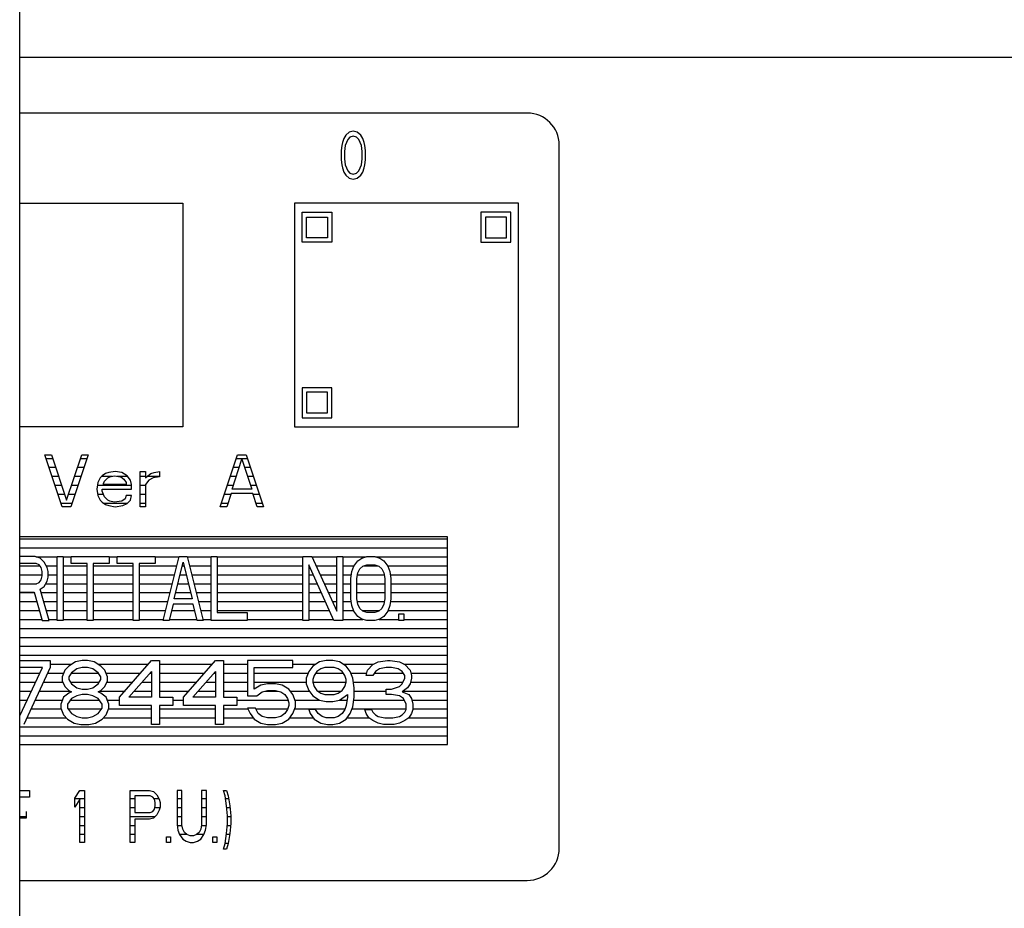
# Model space of a CAD drawing. Header units: millimetres. Extents: x 0 to 5600, y -1552 to 3960.
# Tile 67 of 199: x 2915 to 2977, y 1022 to 1077. Entities that reach past the tile are written whole.
import ezdxf

# ---------------------------------------------------------------- set-up
doc = ezdxf.new("R2010")
doc.units = ezdxf.units.MM
doc.header["$LTSCALE"] = 308
doc.layers.get('0').update_dxf_attribs({"linetype": 'CONTINUOUS'})
doc.layers.add('03___PRT_ALL_CURVES', color=7, linetype='CONTINUOUS')
doc.layers.add('06___PRT_ALL_SURFS', color=7, linetype='CONTINUOUS')

msp = doc.modelspace()

# ---------------------------------------------------------------- linework, layer by layer
at = {"color": 7, "linetype": 'Continuous'}
for p, q in [((2915.082, 1074.873), (3053.832, 1074.873)), ((2946.832, 1071.373), (2915.082, 1071.373)), ((2948.832, 1025.373), (2948.832, 1069.373)), ((2916.658, 1049.998), (2917.064, 1049.998)), ((2917.741, 1046.748), (2916.658, 1049.998)), ((2917.064, 1049.998), (2918.012, 1047.163)), ((2918.012, 1047.163), (2918.96, 1049.998)), ((2919.366, 1049.998), (2918.283, 1046.748)), ((2918.96, 1049.998), (2919.366, 1049.998)), ((2927.629, 1046.748), (2928.712, 1049.998)), ((2928.374, 1047.854), (2928.983, 1049.721)), ((2928.712, 1049.998), (2929.254, 1049.998)), ((2928.983, 1049.721), (2929.593, 1047.854)), ((2929.254, 1049.998), (2930.338, 1046.748)), ((2920.653, 1048.891), (2920.45, 1048.822)), ((2921.059, 1048.96), (2920.653, 1048.891)), ((2921.466, 1048.891), (2921.059, 1048.96)), ((2921.804, 1048.684), (2921.466, 1048.891)), ((2922.617, 1048.96), (2922.956, 1048.96)), ((2922.617, 1046.748), (2922.617, 1048.96)), ((2922.956, 1048.96), (2922.956, 1048.546)), ((2923.294, 1048.822), (2923.498, 1048.891)), ((2923.498, 1048.891), (2923.836, 1048.96)), ((2923.836, 1048.96), (2923.836, 1048.615)), ((2919.976, 1048.269), (2919.908, 1047.854)), ((2920.111, 1048.546), (2919.976, 1048.269)), ((2920.247, 1048.684), (2920.111, 1048.546)), ((2920.45, 1048.822), (2920.247, 1048.684)), ((2920.315, 1048.2), (2920.382, 1048.338)), ((2920.382, 1048.338), (2920.585, 1048.546)), ((2920.585, 1048.546), (2920.721, 1048.615)), ((2920.721, 1048.615), (2920.992, 1048.684)), ((2920.992, 1048.684), (2921.398, 1048.615)), ((2921.398, 1048.615), (2921.601, 1048.476)), ((2921.601, 1048.476), (2921.737, 1048.269)), ((2921.737, 1048.269), (2921.737, 1048.131)), ((2922.008, 1048.407), (2921.804, 1048.684)), ((2922.075, 1048.131), (2922.008, 1048.407)), ((2922.956, 1048.546), (2923.091, 1048.684)), ((2923.159, 1048.407), (2922.956, 1048.131)), ((2923.091, 1048.684), (2923.294, 1048.822)), ((2923.43, 1048.546), (2923.159, 1048.407)), ((2923.836, 1048.615), (2923.43, 1048.546)), ((2919.908, 1047.854), (2919.976, 1047.439)), ((2920.247, 1047.854), (2922.075, 1047.854)), ((2920.247, 1047.716), (2920.247, 1047.854)), ((2920.315, 1047.508), (2920.247, 1047.716)), ((2920.315, 1048.131), (2920.315, 1048.2)), ((2921.737, 1048.131), (2920.315, 1048.131)), ((2922.075, 1047.854), (2922.075, 1048.131)), ((2922.956, 1048.131), (2922.956, 1046.748)), ((2929.593, 1047.854), (2928.374, 1047.854)), ((2919.976, 1047.439), (2920.111, 1047.163)), ((2920.111, 1047.163), (2920.247, 1047.024)), ((2920.247, 1047.024), (2920.45, 1046.886)), ((2920.382, 1047.37), (2920.315, 1047.508)), ((2920.585, 1047.163), (2920.382, 1047.37)), ((2920.721, 1047.093), (2920.585, 1047.163)), ((2920.992, 1047.024), (2920.721, 1047.093)), ((2921.466, 1047.093), (2920.992, 1047.024)), ((2921.669, 1047.232), (2921.466, 1047.093)), ((2921.737, 1047.439), (2921.669, 1047.232)), ((2922.075, 1047.439), (2921.737, 1047.439)), ((2921.804, 1046.955), (2922.008, 1047.163)), ((2922.008, 1047.163), (2922.075, 1047.439)), ((2928.306, 1047.577), (2928.035, 1046.748)), ((2929.66, 1047.577), (2928.306, 1047.577)), ((2929.931, 1046.748), (2929.66, 1047.577)), ((2918.283, 1046.748), (2917.741, 1046.748)), ((2920.45, 1046.886), (2920.653, 1046.817)), ((2920.653, 1046.817), (2921.059, 1046.748)), ((2921.059, 1046.748), (2921.534, 1046.817)), ((2921.534, 1046.817), (2921.804, 1046.955)), ((2922.956, 1046.748), (2922.617, 1046.748)), ((2928.035, 1046.748), (2927.629, 1046.748)), ((2930.338, 1046.748), (2929.931, 1046.748)), ((2941.832, 1044.873), (2915.082, 1044.873)), ((2941.832, 1031.873), (2941.832, 1044.873)), ((2916.05, 1043.623), (2915.082, 1043.623)), ((2916.363, 1043.538), (2916.05, 1043.623)), ((2916.613, 1043.282), (2916.363, 1043.538)), ((2917.425, 1043.623), (2917.8, 1043.623)), ((2917.425, 1039.623), (2917.425, 1043.623)), ((2917.8, 1043.623), (2917.8, 1039.623)), ((2918.3, 1043.623), (2920.675, 1043.623)), ((2918.3, 1043.197), (2918.3, 1043.623)), ((2920.675, 1043.623), (2920.675, 1043.197)), ((2921.175, 1043.623), (2923.55, 1043.623)), ((2921.175, 1043.197), (2921.175, 1043.623)), ((2923.55, 1043.623), (2923.55, 1043.197)), ((2924.05, 1039.623), (2925.05, 1043.623)), ((2925.05, 1043.623), (2925.55, 1043.623)), ((2925.55, 1043.623), (2926.55, 1039.623)), ((2927.05, 1043.623), (2927.425, 1043.623)), ((2927.05, 1039.623), (2927.05, 1043.623)), ((2927.425, 1043.623), (2927.425, 1040.133)), ((2932.8, 1043.623), (2933.363, 1043.623)), ((2932.8, 1039.623), (2932.8, 1043.623)), ((2933.363, 1043.623), (2934.925, 1040.218)), ((2934.925, 1043.623), (2935.3, 1043.623)), ((2934.925, 1040.218), (2934.925, 1043.623)), ((2935.3, 1043.623), (2935.3, 1039.623)), ((2935.988, 1043.027), (2936.238, 1043.367)), ((2936.238, 1043.367), (2936.488, 1043.538)), ((2936.488, 1043.538), (2936.8, 1043.623)), ((2936.8, 1043.623), (2937.3, 1043.623)), ((2937.3, 1043.623), (2937.613, 1043.538)), ((2937.613, 1043.538), (2937.863, 1043.367)), ((2937.863, 1043.367), (2938.113, 1043.027)), ((2916.113, 1043.197), (2915.082, 1043.197)), ((2916.3, 1043.112), (2916.113, 1043.197)), ((2916.425, 1042.942), (2916.3, 1043.112)), ((2916.488, 1042.686), (2916.425, 1042.942)), ((2916.8, 1042.942), (2916.613, 1043.282)), ((2916.863, 1042.686), (2916.8, 1042.942)), ((2919.3, 1043.197), (2918.3, 1043.197)), ((2919.3, 1039.623), (2919.3, 1043.197)), ((2920.675, 1043.197), (2919.675, 1043.197)), ((2919.675, 1043.197), (2919.675, 1039.623)), ((2922.175, 1043.197), (2921.175, 1043.197)), ((2922.175, 1039.623), (2922.175, 1043.197)), ((2923.55, 1043.197), (2922.55, 1043.197)), ((2922.55, 1043.197), (2922.55, 1039.623)), ((2924.738, 1040.984), (2925.3, 1043.282)), ((2925.3, 1043.282), (2925.863, 1040.984)), ((2933.175, 1043.112), (2933.175, 1039.623)), ((2934.738, 1039.623), (2933.175, 1043.112)), ((2935.863, 1042.686), (2935.988, 1043.027)), ((2936.238, 1042.601), (2936.363, 1042.857)), ((2936.363, 1042.857), (2936.55, 1043.027)), ((2936.55, 1043.027), (2936.8, 1043.112)), ((2936.8, 1043.112), (2937.3, 1043.112)), ((2937.3, 1043.112), (2937.55, 1043.027)), ((2937.55, 1043.027), (2937.738, 1042.857)), ((2937.738, 1042.857), (2937.863, 1042.601)), ((2938.113, 1043.027), (2938.238, 1042.686)), ((2916.3, 1042.006), (2916.425, 1042.176)), ((2916.425, 1042.176), (2916.488, 1042.431)), ((2916.488, 1042.431), (2916.488, 1042.686)), ((2916.613, 1041.75), (2916.8, 1042.091)), ((2916.8, 1042.091), (2916.863, 1042.346)), ((2916.863, 1042.346), (2916.863, 1042.686)), ((2935.8, 1042.261), (2935.863, 1042.686)), ((2935.8, 1040.984), (2935.8, 1042.261)), ((2936.175, 1042.261), (2936.238, 1042.601)), ((2936.175, 1040.984), (2936.175, 1042.261)), ((2937.863, 1042.601), (2937.925, 1042.261)), ((2937.925, 1042.261), (2937.925, 1040.984)), ((2938.238, 1042.686), (2938.3, 1042.261)), ((2938.3, 1042.261), (2938.3, 1040.984)), ((2915.082, 1041.921), (2916.113, 1041.921)), ((2916.113, 1041.921), (2916.3, 1042.006)), ((2916.363, 1041.58), (2916.613, 1041.75)), ((2916.925, 1039.623), (2916.363, 1041.58)), ((2915.082, 1041.41), (2915.988, 1041.41)), ((2915.988, 1041.41), (2916.488, 1039.623)), ((2925.863, 1040.984), (2924.738, 1040.984)), ((2935.863, 1040.559), (2935.8, 1040.984)), ((2936.238, 1040.644), (2936.175, 1040.984)), ((2937.925, 1040.984), (2937.863, 1040.644)), ((2938.3, 1040.984), (2938.238, 1040.559)), ((2924.675, 1040.644), (2924.425, 1039.623)), ((2925.925, 1040.644), (2924.675, 1040.644)), ((2926.175, 1039.623), (2925.925, 1040.644)), ((2935.988, 1040.218), (2935.863, 1040.559)), ((2936.363, 1040.389), (2936.238, 1040.644)), ((2936.55, 1040.218), (2936.363, 1040.389)), ((2937.738, 1040.389), (2937.55, 1040.218)), ((2937.863, 1040.644), (2937.738, 1040.389)), ((2938.238, 1040.559), (2938.113, 1040.218)), ((2916.488, 1039.623), (2916.925, 1039.623)), ((2917.8, 1039.623), (2917.425, 1039.623)), ((2919.675, 1039.623), (2919.3, 1039.623)), ((2922.55, 1039.623), (2922.175, 1039.623)), ((2924.425, 1039.623), (2924.05, 1039.623)), ((2926.55, 1039.623), (2926.175, 1039.623)), ((2929.3, 1039.623), (2927.05, 1039.623)), ((2927.425, 1040.133), (2929.3, 1040.133)), ((2929.3, 1040.133), (2929.3, 1039.623)), ((2933.175, 1039.623), (2932.8, 1039.623)), ((2935.3, 1039.623), (2934.738, 1039.623)), ((2936.238, 1039.878), (2935.988, 1040.218)), ((2936.488, 1039.708), (2936.238, 1039.878)), ((2936.8, 1039.623), (2936.488, 1039.708)), ((2936.8, 1040.133), (2936.55, 1040.218)), ((2937.3, 1040.133), (2936.8, 1040.133)), ((2937.3, 1039.623), (2936.8, 1039.623)), ((2937.55, 1040.218), (2937.3, 1040.133)), ((2937.613, 1039.708), (2937.3, 1039.623)), ((2937.863, 1039.878), (2937.613, 1039.708)), ((2938.113, 1040.218), (2937.863, 1039.878)), ((2938.8, 1040.048), (2939.113, 1040.048)), ((2938.8, 1039.623), (2938.8, 1040.048)), ((2939.113, 1039.623), (2938.8, 1039.623)), ((2939.113, 1040.048), (2939.113, 1039.623)), ((2915.082, 1037.123), (2916.998, 1037.123)), ((2915.082, 1033.659), (2916.498, 1036.697)), ((2916.498, 1036.697), (2915.082, 1036.697)), ((2916.998, 1036.697), (2915.332, 1033.123)), ((2916.998, 1037.123), (2916.998, 1036.697)), ((2918.165, 1036.782), (2917.915, 1036.527)), ((2918.582, 1037.038), (2918.165, 1036.782)), ((2918.665, 1036.612), (2918.332, 1036.357)), ((2918.998, 1037.123), (2918.582, 1037.038)), ((2918.998, 1036.697), (2918.665, 1036.612)), ((2919.332, 1037.123), (2918.998, 1037.123)), ((2919.332, 1036.697), (2918.998, 1036.697)), ((2919.748, 1037.038), (2919.332, 1037.123)), ((2919.665, 1036.612), (2919.332, 1036.697)), ((2919.998, 1036.357), (2919.665, 1036.612)), ((2920.165, 1036.782), (2919.748, 1037.038)), ((2920.415, 1036.527), (2920.165, 1036.782)), ((2921.332, 1034.825), (2923.332, 1037.123)), ((2923.332, 1037.123), (2923.832, 1037.123)), ((2923.832, 1037.123), (2923.832, 1034.825)), ((2925.332, 1034.825), (2927.332, 1037.123)), ((2927.332, 1037.123), (2927.832, 1037.123)), ((2927.832, 1037.123), (2927.832, 1034.825)), ((2932.165, 1037.123), (2929.332, 1037.123)), ((2929.332, 1037.123), (2929.332, 1034.91)), ((2929.748, 1036.697), (2932.165, 1036.697)), ((2929.748, 1035.335), (2929.748, 1036.697)), ((2932.165, 1036.697), (2932.165, 1037.123)), ((2933.415, 1036.782), (2933.165, 1036.442)), ((2933.832, 1037.038), (2933.415, 1036.782)), ((2933.915, 1036.612), (2933.665, 1036.442)), ((2934.248, 1037.123), (2933.832, 1037.038)), ((2934.165, 1036.697), (2933.915, 1036.612)), ((2934.748, 1036.697), (2934.165, 1036.697)), ((2934.665, 1037.123), (2934.248, 1037.123)), ((2935.082, 1037.038), (2934.665, 1037.123)), ((2934.998, 1036.612), (2934.748, 1036.697)), ((2935.248, 1036.442), (2934.998, 1036.612)), ((2935.498, 1036.782), (2935.082, 1037.038)), ((2935.748, 1036.442), (2935.498, 1036.782)), ((2936.832, 1036.527), (2937.165, 1036.867)), ((2937.165, 1036.867), (2937.498, 1037.038)), ((2937.582, 1036.612), (2937.332, 1036.442)), ((2937.498, 1037.038), (2938.082, 1037.123)), ((2937.998, 1036.697), (2937.582, 1036.612)), ((2938.332, 1036.697), (2937.998, 1036.697)), ((2938.082, 1037.123), (2938.248, 1037.123)), ((2938.248, 1037.123), (2938.832, 1037.038)), ((2938.748, 1036.612), (2938.332, 1036.697)), ((2938.998, 1036.442), (2938.748, 1036.612)), ((2938.832, 1037.038), (2939.165, 1036.867)), ((2939.165, 1036.867), (2939.498, 1036.527)), ((2917.915, 1036.527), (2917.748, 1036.101)), ((2917.748, 1036.101), (2917.748, 1035.846)), ((2918.332, 1036.357), (2918.165, 1036.101)), ((2918.165, 1036.101), (2918.165, 1035.931)), ((2918.165, 1035.931), (2918.332, 1035.676)), ((2920.165, 1036.101), (2919.998, 1036.357)), ((2919.998, 1035.676), (2920.165, 1035.931)), ((2920.165, 1035.931), (2920.165, 1036.101)), ((2920.582, 1036.101), (2920.415, 1036.527)), ((2920.582, 1035.846), (2920.582, 1036.101)), ((2921.915, 1034.825), (2923.332, 1036.442)), ((2923.332, 1036.442), (2923.332, 1034.825)), ((2925.915, 1034.825), (2927.332, 1036.442)), ((2927.332, 1036.442), (2927.332, 1034.825)), ((2933.165, 1036.442), (2932.998, 1036.016)), ((2932.998, 1036.016), (2932.998, 1035.676)), ((2933.498, 1036.186), (2933.415, 1035.931)), ((2933.415, 1035.931), (2933.415, 1035.761)), ((2933.665, 1036.442), (2933.498, 1036.186)), ((2935.415, 1036.186), (2935.248, 1036.442)), ((2935.498, 1035.931), (2935.415, 1036.186)), ((2935.498, 1035.761), (2935.498, 1035.931)), ((2935.915, 1036.016), (2935.748, 1036.442)), ((2935.998, 1035.421), (2935.915, 1036.016)), ((2936.748, 1036.186), (2936.832, 1036.527)), ((2937.165, 1036.186), (2936.748, 1036.186)), ((2937.332, 1036.442), (2937.165, 1036.186)), ((2939.165, 1036.186), (2938.998, 1036.442)), ((2938.998, 1035.676), (2939.165, 1036.016)), ((2939.165, 1036.016), (2939.165, 1036.186)), ((2939.498, 1036.527), (2939.582, 1036.186)), ((2939.582, 1036.016), (2939.498, 1035.676)), ((2939.582, 1036.186), (2939.582, 1036.016)), ((2917.748, 1035.846), (2917.915, 1035.506)), ((2917.915, 1035.506), (2918.165, 1035.25)), ((2918.332, 1035.676), (2918.665, 1035.421)), ((2918.665, 1035.421), (2918.998, 1035.335)), ((2918.998, 1035.335), (2919.332, 1035.335)), ((2919.332, 1035.335), (2919.665, 1035.421)), ((2919.665, 1035.421), (2919.998, 1035.676)), ((2920.165, 1035.25), (2920.415, 1035.506)), ((2920.415, 1035.506), (2920.582, 1035.846)), ((2930.165, 1035.591), (2929.748, 1035.335)), ((2930.582, 1035.676), (2930.165, 1035.591)), ((2931.082, 1035.676), (2930.582, 1035.676)), ((2931.498, 1035.591), (2931.082, 1035.676)), ((2931.915, 1035.335), (2931.498, 1035.591)), ((2932.165, 1034.995), (2931.915, 1035.335)), ((2932.998, 1035.676), (2933.165, 1035.25)), ((2933.415, 1035.761), (2933.498, 1035.506)), ((2933.498, 1035.506), (2933.665, 1035.25)), ((2935.248, 1035.25), (2935.415, 1035.506)), ((2935.415, 1035.506), (2935.498, 1035.761)), ((2935.998, 1034.825), (2935.998, 1035.421)), ((2937.998, 1035.335), (2938.332, 1035.335)), ((2937.998, 1034.995), (2937.998, 1035.335)), ((2938.332, 1035.335), (2938.832, 1035.506)), ((2938.832, 1035.506), (2938.998, 1035.676)), ((2939.332, 1035.421), (2938.998, 1035.165)), ((2939.498, 1035.676), (2939.332, 1035.421)), ((2917.832, 1034.825), (2917.665, 1034.399)), ((2918.165, 1035.08), (2917.832, 1034.825)), ((2918.332, 1034.74), (2918.082, 1034.399)), ((2918.165, 1035.25), (2918.332, 1035.165)), ((2918.332, 1035.165), (2918.165, 1035.08)), ((2918.665, 1034.91), (2918.332, 1034.74)), ((2918.998, 1034.995), (2918.665, 1034.91)), ((2919.332, 1034.995), (2918.998, 1034.995)), ((2919.665, 1034.91), (2919.332, 1034.995)), ((2919.998, 1034.74), (2919.665, 1034.91)), ((2919.998, 1035.165), (2920.165, 1035.25)), ((2920.165, 1035.08), (2919.998, 1035.165)), ((2920.248, 1034.399), (2919.998, 1034.74)), ((2920.498, 1034.825), (2920.165, 1035.08)), ((2920.665, 1034.399), (2920.498, 1034.825)), ((2921.332, 1034.314), (2921.332, 1034.825)), ((2923.332, 1034.825), (2921.915, 1034.825)), ((2923.832, 1034.825), (2924.665, 1034.825)), ((2924.665, 1034.825), (2924.665, 1034.314)), ((2925.332, 1034.314), (2925.332, 1034.825)), ((2927.332, 1034.825), (2925.915, 1034.825)), ((2927.832, 1034.825), (2928.665, 1034.825)), ((2928.665, 1034.825), (2928.665, 1034.314)), ((2929.332, 1034.91), (2929.915, 1034.91)), ((2929.915, 1034.91), (2930.248, 1035.165)), ((2930.248, 1035.165), (2930.582, 1035.25)), ((2930.582, 1035.25), (2931.082, 1035.25)), ((2931.082, 1035.25), (2931.415, 1035.165)), ((2931.415, 1035.165), (2931.665, 1034.995)), ((2931.665, 1034.995), (2931.832, 1034.74)), ((2931.832, 1034.74), (2931.915, 1034.484)), ((2932.332, 1034.569), (2932.165, 1034.995)), ((2933.165, 1035.25), (2933.415, 1034.91)), ((2933.415, 1034.91), (2933.832, 1034.655)), ((2933.665, 1035.25), (2933.915, 1035.08)), ((2933.915, 1035.08), (2934.165, 1034.995)), ((2934.165, 1034.995), (2934.748, 1034.995)), ((2934.748, 1034.995), (2934.998, 1035.08)), ((2934.998, 1035.08), (2935.248, 1035.25)), ((2935.082, 1034.655), (2935.582, 1034.995)), ((2935.582, 1034.825), (2935.498, 1034.314)), ((2935.582, 1034.995), (2935.582, 1034.825)), ((2935.915, 1034.229), (2935.998, 1034.825)), ((2938.332, 1034.995), (2937.998, 1034.995)), ((2938.832, 1034.91), (2938.332, 1034.995)), ((2939.082, 1034.74), (2938.832, 1034.91)), ((2938.998, 1035.165), (2939.415, 1034.995)), ((2939.248, 1034.399), (2939.082, 1034.74)), ((2939.415, 1034.995), (2939.582, 1034.74)), ((2939.582, 1034.74), (2939.665, 1034.399)), ((2917.665, 1034.399), (2917.665, 1034.144)), ((2917.665, 1034.144), (2917.832, 1033.718)), ((2918.082, 1034.399), (2918.082, 1034.144)), ((2918.082, 1034.144), (2918.332, 1033.804)), ((2919.998, 1033.804), (2920.248, 1034.144)), ((2920.248, 1034.144), (2920.248, 1034.399)), ((2920.498, 1033.718), (2920.665, 1034.144)), ((2920.665, 1034.144), (2920.665, 1034.399)), ((2923.332, 1034.314), (2921.332, 1034.314)), ((2923.332, 1033.123), (2923.332, 1034.314)), ((2924.665, 1034.314), (2923.832, 1034.314)), ((2923.832, 1034.314), (2923.832, 1033.123)), ((2927.332, 1034.314), (2925.332, 1034.314)), ((2927.332, 1033.123), (2927.332, 1034.314)), ((2928.665, 1034.314), (2927.832, 1034.314)), ((2927.832, 1034.314), (2927.832, 1033.123)), ((2929.832, 1034.144), (2929.332, 1034.144)), ((2929.332, 1034.144), (2929.498, 1033.804)), ((2929.998, 1033.804), (2929.832, 1034.144)), ((2931.915, 1034.314), (2931.832, 1034.059)), ((2931.915, 1034.484), (2931.915, 1034.314)), ((2932.165, 1033.804), (2932.332, 1034.229)), ((2932.332, 1034.229), (2932.332, 1034.569)), ((2933.832, 1034.655), (2934.248, 1034.569)), ((2934.248, 1034.569), (2934.665, 1034.569)), ((2934.665, 1034.569), (2935.082, 1034.655)), ((2935.498, 1034.314), (2935.415, 1034.059)), ((2935.748, 1033.804), (2935.915, 1034.229)), ((2939.248, 1034.059), (2939.248, 1034.399)), ((2939.665, 1034.399), (2939.665, 1034.059)), ((2917.832, 1033.718), (2918.082, 1033.463)), ((2918.082, 1033.463), (2918.498, 1033.208)), ((2918.332, 1033.804), (2918.665, 1033.633)), ((2918.665, 1033.633), (2918.998, 1033.548)), ((2918.998, 1033.548), (2919.332, 1033.548)), ((2919.332, 1033.548), (2919.665, 1033.633)), ((2919.665, 1033.633), (2919.998, 1033.804)), ((2919.832, 1033.208), (2920.248, 1033.463)), ((2920.248, 1033.463), (2920.498, 1033.718)), ((2929.498, 1033.804), (2929.748, 1033.463)), ((2929.748, 1033.463), (2930.165, 1033.208)), ((2930.248, 1033.633), (2929.998, 1033.804)), ((2930.582, 1033.548), (2930.248, 1033.633)), ((2931.082, 1033.548), (2930.582, 1033.548)), ((2931.415, 1033.633), (2931.082, 1033.548)), ((2931.665, 1033.804), (2931.415, 1033.633)), ((2931.498, 1033.208), (2931.915, 1033.463)), ((2931.832, 1034.059), (2931.665, 1033.804)), ((2931.915, 1033.463), (2932.165, 1033.804)), ((2933.582, 1034.059), (2933.165, 1034.059)), ((2933.165, 1034.059), (2933.248, 1033.804)), ((2933.248, 1033.804), (2933.498, 1033.463)), ((2933.498, 1033.463), (2933.915, 1033.208)), ((2933.748, 1033.804), (2933.582, 1034.059)), ((2933.998, 1033.633), (2933.748, 1033.804)), ((2934.248, 1033.548), (2933.998, 1033.633)), ((2934.748, 1033.548), (2934.248, 1033.548)), ((2934.998, 1033.633), (2934.748, 1033.548)), ((2935.248, 1033.804), (2934.998, 1033.633)), ((2935.082, 1033.208), (2935.498, 1033.463)), ((2935.415, 1034.059), (2935.248, 1033.804)), ((2935.498, 1033.463), (2935.748, 1033.804)), ((2936.665, 1034.059), (2937.082, 1034.059)), ((2936.748, 1033.804), (2936.665, 1034.059)), ((2936.915, 1033.548), (2936.748, 1033.804)), ((2937.165, 1033.378), (2936.915, 1033.548)), ((2937.082, 1034.059), (2937.165, 1033.889)), ((2937.165, 1033.889), (2937.332, 1033.718)), ((2937.332, 1033.718), (2937.498, 1033.633)), ((2937.498, 1033.633), (2937.915, 1033.548)), ((2937.915, 1033.548), (2938.415, 1033.548)), ((2938.415, 1033.548), (2938.832, 1033.633)), ((2938.832, 1033.633), (2938.998, 1033.718)), ((2938.998, 1033.718), (2939.165, 1033.889)), ((2939.165, 1033.889), (2939.248, 1034.059)), ((2939.415, 1033.548), (2939.165, 1033.378)), ((2939.582, 1033.804), (2939.415, 1033.548)), ((2939.665, 1034.059), (2939.582, 1033.804)), ((2918.498, 1033.208), (2918.915, 1033.123)), ((2918.915, 1033.123), (2919.415, 1033.123)), ((2919.415, 1033.123), (2919.832, 1033.208)), ((2923.832, 1033.123), (2923.332, 1033.123)), ((2927.832, 1033.123), (2927.332, 1033.123)), ((2930.165, 1033.208), (2930.582, 1033.123)), ((2930.582, 1033.123), (2931.082, 1033.123)), ((2931.082, 1033.123), (2931.498, 1033.208)), ((2933.915, 1033.208), (2934.332, 1033.123)), ((2934.332, 1033.123), (2934.665, 1033.123)), ((2934.665, 1033.123), (2935.082, 1033.208)), ((2937.498, 1033.208), (2937.165, 1033.378)), ((2937.832, 1033.123), (2937.498, 1033.208)), ((2938.498, 1033.123), (2937.832, 1033.123)), ((2938.832, 1033.208), (2938.498, 1033.123)), ((2939.165, 1033.378), (2938.832, 1033.208)), ((2915.082, 1031.873), (2941.832, 1031.873)), ((2915.082, 1028.998), (2915.687, 1028.998)), ((2915.687, 1028.583), (2915.082, 1028.583)), ((2915.687, 1028.998), (2915.687, 1028.583)), ((2918.531, 1028.514), (2918.835, 1028.998)), ((2918.835, 1028.998), (2919.14, 1028.998)), ((2919.14, 1028.998), (2919.14, 1025.748)), ((2921.984, 1028.998), (2923.203, 1028.998)), ((2921.984, 1025.748), (2921.984, 1028.998)), ((2923.253, 1028.652), (2922.289, 1028.652)), ((2922.289, 1028.652), (2922.289, 1027.615)), ((2923.203, 1028.998), (2923.457, 1028.929)), ((2923.406, 1028.583), (2923.253, 1028.652)), ((2923.507, 1028.444), (2923.406, 1028.583)), ((2923.457, 1028.929), (2923.66, 1028.721)), ((2923.66, 1028.721), (2923.812, 1028.444)), ((2925.234, 1028.998), (2924.929, 1028.998)), ((2924.929, 1028.998), (2924.929, 1026.854)), ((2925.234, 1026.854), (2925.234, 1028.998)), ((2926.757, 1028.998), (2926.453, 1028.998)), ((2926.453, 1028.998), (2926.453, 1026.854)), ((2926.757, 1026.854), (2926.757, 1028.998)), ((2927.824, 1028.998), (2928.027, 1028.998)), ((2927.925, 1028.652), (2927.824, 1028.998)), ((2928.027, 1028.03), (2927.925, 1028.652)), ((2928.027, 1028.998), (2928.128, 1028.652)), ((2928.128, 1028.652), (2928.23, 1028.03)), ((2918.531, 1027.96), (2918.531, 1028.514)), ((2918.835, 1028.444), (2918.531, 1027.96)), ((2918.835, 1025.748), (2918.835, 1028.444)), ((2923.558, 1028.237), (2923.507, 1028.444)), ((2923.507, 1027.822), (2923.558, 1028.03)), ((2923.558, 1028.03), (2923.558, 1028.237)), ((2923.812, 1028.444), (2923.863, 1028.237)), ((2923.863, 1027.96), (2923.812, 1027.753)), ((2923.863, 1028.237), (2923.863, 1027.96)), ((2928.078, 1027.407), (2928.027, 1028.03)), ((2928.23, 1028.03), (2928.281, 1027.407)), ((2915.484, 1027.684), (2915.484, 1027.269)), ((2922.289, 1027.615), (2923.253, 1027.615)), ((2923.253, 1027.615), (2923.406, 1027.684)), ((2923.406, 1027.684), (2923.507, 1027.822)), ((2923.66, 1027.476), (2923.457, 1027.269)), ((2923.812, 1027.753), (2923.66, 1027.476)), ((2928.078, 1026.923), (2928.078, 1027.407)), ((2928.281, 1027.407), (2928.281, 1026.923)), ((2915.484, 1027.269), (2915.082, 1027.269)), ((2923.203, 1027.2), (2922.289, 1027.2)), ((2922.289, 1027.2), (2922.289, 1025.748)), ((2923.457, 1027.269), (2923.203, 1027.2)), ((2924.929, 1026.854), (2924.98, 1026.508)), ((2925.285, 1026.577), (2925.234, 1026.854)), ((2926.453, 1026.854), (2926.402, 1026.577)), ((2926.707, 1026.508), (2926.757, 1026.854)), ((2928.027, 1026.301), (2928.078, 1026.923)), ((2928.281, 1026.923), (2928.23, 1026.301)), ((2924.269, 1026.093), (2924.523, 1026.093)), ((2924.269, 1025.748), (2924.269, 1026.093)), ((2924.523, 1026.093), (2924.523, 1025.748)), ((2924.98, 1026.508), (2925.081, 1026.232)), ((2925.081, 1026.232), (2925.285, 1025.955)), ((2925.386, 1026.37), (2925.285, 1026.577)), ((2925.539, 1026.232), (2925.386, 1026.37)), ((2925.742, 1026.163), (2925.539, 1026.232)), ((2925.945, 1026.163), (2925.742, 1026.163)), ((2926.148, 1026.232), (2925.945, 1026.163)), ((2926.3, 1026.37), (2926.148, 1026.232)), ((2926.402, 1026.577), (2926.3, 1026.37)), ((2926.402, 1025.955), (2926.605, 1026.232)), ((2926.605, 1026.232), (2926.707, 1026.508)), ((2927.164, 1026.093), (2927.417, 1026.093)), ((2927.164, 1025.748), (2927.164, 1026.093)), ((2927.417, 1026.093), (2927.417, 1025.748)), ((2927.925, 1025.679), (2928.027, 1026.301)), ((2928.23, 1026.301), (2928.128, 1025.679)), ((2919.14, 1025.748), (2918.835, 1025.748)), ((2922.289, 1025.748), (2921.984, 1025.748)), ((2924.523, 1025.748), (2924.269, 1025.748)), ((2925.285, 1025.955), (2925.488, 1025.817)), ((2925.488, 1025.817), (2925.742, 1025.748)), ((2925.742, 1025.748), (2925.945, 1025.748)), ((2925.945, 1025.748), (2926.199, 1025.817)), ((2926.199, 1025.817), (2926.402, 1025.955)), ((2927.417, 1025.748), (2927.164, 1025.748)), ((2927.824, 1025.333), (2927.925, 1025.679)), ((2928.128, 1025.679), (2928.027, 1025.333)), ((2928.027, 1025.333), (2927.824, 1025.333)), ((2915.082, 1023.373), (2946.832, 1023.373))]:
    msp.add_line(p, q, dxfattribs=at)
at = {"color": 2, "linetype": 'Continuous'}
for p, q in [((2916.733, 1049.773), (2917.139, 1049.773)), ((2918.885, 1049.773), (2919.291, 1049.773)), ((2928.637, 1049.773), (2929.329, 1049.773)), ((2916.919, 1049.213), (2917.326, 1049.213)), ((2918.698, 1049.213), (2919.105, 1049.213)), ((2928.45, 1049.213), (2928.817, 1049.213)), ((2929.149, 1049.213), (2929.516, 1049.213)), ((2917.106, 1048.653), (2917.514, 1048.653)), ((2918.51, 1048.653), (2918.918, 1048.653)), ((2920.216, 1048.653), (2920.87, 1048.653)), ((2921.175, 1048.653), (2921.827, 1048.653)), ((2922.617, 1048.653), (2922.956, 1048.653)), ((2923.061, 1048.653), (2923.836, 1048.653)), ((2928.264, 1048.653), (2928.634, 1048.653)), ((2929.332, 1048.653), (2929.702, 1048.653)), ((2917.293, 1048.093), (2917.701, 1048.093)), ((2918.323, 1048.093), (2918.731, 1048.093)), ((2919.947, 1048.093), (2922.075, 1048.093)), ((2922.617, 1048.093), (2922.956, 1048.093)), ((2928.077, 1048.093), (2928.451, 1048.093)), ((2929.515, 1048.093), (2929.889, 1048.093)), ((2917.479, 1047.533), (2917.888, 1047.533)), ((2918.136, 1047.533), (2918.545, 1047.533)), ((2919.961, 1047.533), (2920.307, 1047.533)), ((2922.617, 1047.533), (2922.956, 1047.533)), ((2927.89, 1047.533), (2928.291, 1047.533)), ((2929.675, 1047.533), (2930.076, 1047.533)), ((2917.666, 1046.973), (2918.358, 1046.973)), ((2920.323, 1046.973), (2921.822, 1046.973)), ((2922.617, 1046.973), (2922.956, 1046.973)), ((2927.704, 1046.973), (2928.108, 1046.973)), ((2929.858, 1046.973), (2930.262, 1046.973)), ((2915.082, 1044.733), (2941.832, 1044.733)), ((2915.082, 1044.173), (2941.832, 1044.173)), ((2916.087, 1043.613), (2917.425, 1043.613)), ((2917.8, 1043.613), (2918.3, 1043.613)), ((2920.675, 1043.613), (2921.175, 1043.613)), ((2923.55, 1043.613), (2925.048, 1043.613)), ((2925.553, 1043.613), (2927.05, 1043.613)), ((2927.425, 1043.613), (2932.8, 1043.613)), ((2933.367, 1043.613), (2934.925, 1043.613)), ((2935.3, 1043.613), (2936.764, 1043.613)), ((2937.337, 1043.613), (2941.832, 1043.613)), ((2915.082, 1043.053), (2916.344, 1043.053)), ((2916.739, 1043.053), (2917.425, 1043.053)), ((2917.8, 1043.053), (2919.3, 1043.053)), ((2919.675, 1043.053), (2922.175, 1043.053)), ((2922.55, 1043.053), (2924.908, 1043.053)), ((2925.244, 1043.053), (2925.356, 1043.053)), ((2925.693, 1043.053), (2927.05, 1043.053)), ((2927.425, 1043.053), (2932.8, 1043.053)), ((2933.175, 1043.053), (2933.202, 1043.053)), ((2933.624, 1043.053), (2934.925, 1043.053)), ((2935.3, 1043.053), (2936.007, 1043.053)), ((2936.626, 1043.053), (2937.475, 1043.053)), ((2938.094, 1043.053), (2941.832, 1043.053)), ((2915.082, 1042.493), (2916.488, 1042.493)), ((2916.863, 1042.493), (2917.425, 1042.493)), ((2917.8, 1042.493), (2919.3, 1042.493)), ((2919.675, 1042.493), (2922.175, 1042.493)), ((2922.55, 1042.493), (2924.768, 1042.493)), ((2925.107, 1042.493), (2925.494, 1042.493)), ((2925.833, 1042.493), (2927.05, 1042.493)), ((2927.425, 1042.493), (2932.8, 1042.493)), ((2933.175, 1042.493), (2933.453, 1042.493)), ((2933.881, 1042.493), (2934.925, 1042.493)), ((2935.3, 1042.493), (2935.834, 1042.493)), ((2936.218, 1042.493), (2937.883, 1042.493)), ((2938.266, 1042.493), (2941.832, 1042.493)), ((2915.082, 1041.933), (2916.139, 1041.933)), ((2916.713, 1041.933), (2917.425, 1041.933)), ((2917.8, 1041.933), (2919.3, 1041.933)), ((2919.675, 1041.933), (2922.175, 1041.933)), ((2922.55, 1041.933), (2924.628, 1041.933)), ((2924.97, 1041.933), (2925.631, 1041.933)), ((2925.973, 1041.933), (2927.05, 1041.933)), ((2927.425, 1041.933), (2932.8, 1041.933)), ((2933.175, 1041.933), (2933.703, 1041.933)), ((2934.138, 1041.933), (2934.925, 1041.933)), ((2935.3, 1041.933), (2935.8, 1041.933)), ((2936.175, 1041.933), (2937.925, 1041.933)), ((2938.3, 1041.933), (2941.832, 1041.933)), ((2915.082, 1041.373), (2915.998, 1041.373)), ((2916.422, 1041.373), (2917.425, 1041.373)), ((2917.8, 1041.373), (2919.3, 1041.373)), ((2919.675, 1041.373), (2922.175, 1041.373)), ((2922.55, 1041.373), (2924.488, 1041.373)), ((2924.833, 1041.373), (2925.768, 1041.373)), ((2926.113, 1041.373), (2927.05, 1041.373)), ((2927.425, 1041.373), (2932.8, 1041.373)), ((2933.175, 1041.373), (2933.954, 1041.373)), ((2934.395, 1041.373), (2934.925, 1041.373)), ((2935.3, 1041.373), (2935.8, 1041.373)), ((2936.175, 1041.373), (2937.925, 1041.373)), ((2938.3, 1041.373), (2941.832, 1041.373)), ((2915.082, 1040.813), (2916.155, 1040.813)), ((2915.082, 1040.253), (2916.311, 1040.253)), ((2916.583, 1040.813), (2917.425, 1040.813)), ((2916.744, 1040.253), (2917.425, 1040.253)), ((2917.8, 1040.813), (2919.3, 1040.813)), ((2917.8, 1040.253), (2919.3, 1040.253)), ((2919.675, 1040.813), (2922.175, 1040.813)), ((2919.675, 1040.253), (2922.175, 1040.253)), ((2922.55, 1040.813), (2924.348, 1040.813)), ((2922.55, 1040.253), (2924.208, 1040.253)), ((2924.579, 1040.253), (2926.021, 1040.253)), ((2926.253, 1040.813), (2927.05, 1040.813)), ((2926.393, 1040.253), (2927.05, 1040.253)), ((2927.425, 1040.813), (2932.8, 1040.813)), ((2927.425, 1040.253), (2932.8, 1040.253)), ((2933.175, 1040.813), (2934.205, 1040.813)), ((2933.175, 1040.253), (2934.456, 1040.253)), ((2934.652, 1040.813), (2934.925, 1040.813)), ((2934.91, 1040.253), (2934.925, 1040.253)), ((2935.3, 1040.813), (2935.825, 1040.813)), ((2935.3, 1040.253), (2935.975, 1040.253)), ((2936.207, 1040.813), (2937.894, 1040.813)), ((2936.513, 1040.253), (2937.588, 1040.253)), ((2938.125, 1040.253), (2941.832, 1040.253)), ((2938.275, 1040.813), (2941.832, 1040.813)), ((2915.082, 1039.693), (2916.468, 1039.693)), ((2916.905, 1039.693), (2917.425, 1039.693)), ((2917.8, 1039.693), (2919.3, 1039.693)), ((2919.675, 1039.693), (2922.175, 1039.693)), ((2922.55, 1039.693), (2924.068, 1039.693)), ((2924.442, 1039.693), (2926.158, 1039.693)), ((2926.533, 1039.693), (2927.05, 1039.693)), ((2929.3, 1039.693), (2932.8, 1039.693)), ((2933.175, 1039.693), (2934.706, 1039.693)), ((2935.3, 1039.693), (2936.543, 1039.693)), ((2937.557, 1039.693), (2938.8, 1039.693)), ((2939.113, 1039.693), (2941.832, 1039.693)), ((2915.082, 1039.133), (2941.832, 1039.133)), ((2915.082, 1038.573), (2941.832, 1038.573)), ((2915.082, 1038.013), (2941.832, 1038.013)), ((2915.082, 1037.453), (2941.832, 1037.453)), ((2916.998, 1036.893), (2918.345, 1036.893)), ((2919.985, 1036.893), (2923.131, 1036.893)), ((2923.832, 1036.893), (2927.131, 1036.893)), ((2927.832, 1036.893), (2929.332, 1036.893)), ((2932.165, 1036.893), (2933.595, 1036.893)), ((2935.318, 1036.893), (2937.214, 1036.893)), ((2939.115, 1036.893), (2941.832, 1036.893)), ((2915.082, 1036.333), (2916.328, 1036.333)), ((2916.828, 1036.333), (2917.839, 1036.333)), ((2918.316, 1036.333), (2920.014, 1036.333)), ((2920.491, 1036.333), (2922.644, 1036.333)), ((2923.236, 1036.333), (2923.332, 1036.333)), ((2923.832, 1036.333), (2926.644, 1036.333)), ((2927.236, 1036.333), (2927.332, 1036.333)), ((2927.832, 1036.333), (2929.332, 1036.333)), ((2929.748, 1036.333), (2933.122, 1036.333)), ((2933.594, 1036.333), (2935.319, 1036.333)), ((2935.791, 1036.333), (2936.784, 1036.333)), ((2937.26, 1036.333), (2939.069, 1036.333)), ((2939.546, 1036.333), (2941.832, 1036.333)), ((2915.082, 1035.773), (2916.067, 1035.773)), ((2916.567, 1035.773), (2917.784, 1035.773)), ((2918.268, 1035.773), (2920.061, 1035.773)), ((2920.546, 1035.773), (2922.157, 1035.773)), ((2922.745, 1035.773), (2923.332, 1035.773)), ((2923.832, 1035.773), (2926.157, 1035.773)), ((2926.745, 1035.773), (2927.332, 1035.773)), ((2927.832, 1035.773), (2929.332, 1035.773)), ((2929.748, 1035.773), (2932.998, 1035.773)), ((2933.415, 1035.773), (2935.498, 1035.773)), ((2935.949, 1035.773), (2939.046, 1035.773)), ((2939.522, 1035.773), (2941.832, 1035.773)), ((2915.082, 1035.213), (2915.806, 1035.213)), ((2916.306, 1035.213), (2918.239, 1035.213)), ((2920.091, 1035.213), (2921.669, 1035.213)), ((2922.255, 1035.213), (2923.332, 1035.213)), ((2923.832, 1035.213), (2925.669, 1035.213)), ((2926.255, 1035.213), (2927.332, 1035.213)), ((2927.832, 1035.213), (2929.332, 1035.213)), ((2930.434, 1035.213), (2931.229, 1035.213)), ((2932.005, 1035.213), (2933.192, 1035.213)), ((2933.72, 1035.213), (2935.193, 1035.213)), ((2935.998, 1035.213), (2937.998, 1035.213)), ((2939.06, 1035.213), (2941.832, 1035.213)), ((2915.082, 1034.653), (2915.545, 1034.653)), ((2915.784, 1034.093), (2917.685, 1034.093)), ((2916.045, 1034.653), (2917.764, 1034.653)), ((2918.119, 1034.093), (2920.211, 1034.093)), ((2918.268, 1034.653), (2920.062, 1034.653)), ((2920.566, 1034.653), (2921.332, 1034.653)), ((2920.645, 1034.093), (2923.332, 1034.093)), ((2923.832, 1034.093), (2927.332, 1034.093)), ((2924.665, 1034.653), (2925.332, 1034.653)), ((2927.832, 1034.093), (2929.357, 1034.093)), ((2928.665, 1034.653), (2931.86, 1034.653)), ((2929.857, 1034.093), (2931.843, 1034.093)), ((2932.278, 1034.093), (2935.426, 1034.093)), ((2932.299, 1034.653), (2933.841, 1034.653)), ((2935.072, 1034.653), (2935.553, 1034.653)), ((2935.861, 1034.093), (2939.248, 1034.093)), ((2935.974, 1034.653), (2939.124, 1034.653)), ((2939.603, 1034.653), (2941.832, 1034.653)), ((2939.665, 1034.093), (2941.832, 1034.093)), ((2915.523, 1033.533), (2918.013, 1033.533)), ((2920.316, 1033.533), (2923.332, 1033.533)), ((2923.832, 1033.533), (2927.332, 1033.533)), ((2927.832, 1033.533), (2929.697, 1033.533)), ((2931.966, 1033.533), (2933.447, 1033.533)), ((2935.549, 1033.533), (2936.938, 1033.533)), ((2939.392, 1033.533), (2941.832, 1033.533)), ((2915.082, 1032.973), (2941.832, 1032.973)), ((2915.082, 1032.413), (2941.832, 1032.413)), ((2918.531, 1028.493), (2919.14, 1028.493)), ((2918.835, 1027.933), (2919.14, 1027.933)), ((2921.984, 1028.493), (2922.289, 1028.493)), ((2921.984, 1027.933), (2922.289, 1027.933)), ((2923.472, 1028.493), (2923.785, 1028.493)), ((2923.534, 1027.933), (2923.856, 1027.933)), ((2924.929, 1028.493), (2925.234, 1028.493)), ((2924.929, 1027.933), (2925.234, 1027.933)), ((2926.453, 1028.493), (2926.757, 1028.493)), ((2926.453, 1027.933), (2926.757, 1027.933)), ((2927.951, 1028.493), (2928.154, 1028.493)), ((2928.035, 1027.933), (2928.238, 1027.933)), ((2915.082, 1027.373), (2915.484, 1027.373)), ((2918.835, 1027.373), (2919.14, 1027.373)), ((2921.984, 1027.373), (2923.558, 1027.373)), ((2924.929, 1027.373), (2925.234, 1027.373)), ((2926.453, 1027.373), (2926.757, 1027.373)), ((2928.078, 1027.373), (2928.281, 1027.373)), ((2918.835, 1026.813), (2919.14, 1026.813)), ((2921.984, 1026.813), (2922.289, 1026.813)), ((2924.935, 1026.813), (2925.241, 1026.813)), ((2926.445, 1026.813), (2926.751, 1026.813)), ((2928.069, 1026.813), (2928.272, 1026.813)), ((2918.835, 1026.253), (2919.14, 1026.253)), ((2921.984, 1026.253), (2922.289, 1026.253)), ((2925.074, 1026.253), (2925.515, 1026.253)), ((2926.171, 1026.253), (2926.613, 1026.253)), ((2928.019, 1026.253), (2928.222, 1026.253)), ((2927.928, 1025.693), (2928.131, 1025.693))]:
    msp.add_line(p, q, dxfattribs=at)
at = {"color": 7, "linetype": 'Continuous'}
for centre, start, end in [((2946.832, 1069.373), 0, 90), ((2946.832, 1025.373), 270, 360)]:
    msp.add_arc(centre, 2, start, end, dxfattribs=at)
at = {"layer": '03___PRT_ALL_CURVES', "color": 4, "linetype": 'Continuous'}
for p, q in [((2935.482, 1069.986), (2935.355, 1069.794)), ((2935.693, 1070.177), (2935.482, 1069.986)), ((2935.736, 1069.858), (2935.609, 1069.73)), ((2935.947, 1070.241), (2935.693, 1070.177)), ((2935.947, 1069.922), (2935.736, 1069.858)), ((2936.2, 1070.177), (2935.947, 1070.241)), ((2936.158, 1069.858), (2935.947, 1069.922)), ((2936.285, 1069.73), (2936.158, 1069.858)), ((2936.412, 1069.986), (2936.2, 1070.177)), ((2936.538, 1069.794), (2936.412, 1069.986)), ((2935.229, 1069.347), (2935.186, 1069.028)), ((2935.271, 1069.539), (2935.229, 1069.347)), ((2935.355, 1069.794), (2935.271, 1069.539)), ((2935.44, 1069.347), (2935.398, 1068.964)), ((2935.609, 1069.73), (2935.44, 1069.347)), ((2936.454, 1069.347), (2936.285, 1069.73)), ((2936.496, 1068.964), (2936.454, 1069.347)), ((2936.623, 1069.539), (2936.538, 1069.794)), ((2936.665, 1069.347), (2936.623, 1069.539)), ((2936.707, 1069.028), (2936.665, 1069.347)), ((2935.186, 1069.028), (2935.186, 1068.454)), ((2935.398, 1068.964), (2935.398, 1068.518)), ((2936.496, 1068.518), (2936.496, 1068.964)), ((2936.707, 1068.454), (2936.707, 1069.028)), ((2935.186, 1068.454), (2935.229, 1068.135)), ((2935.229, 1068.135), (2935.271, 1067.943)), ((2935.398, 1068.518), (2935.44, 1068.135)), ((2935.44, 1068.135), (2935.609, 1067.752)), ((2936.285, 1067.752), (2936.454, 1068.135)), ((2936.454, 1068.135), (2936.496, 1068.518)), ((2936.623, 1067.943), (2936.665, 1068.135)), ((2936.665, 1068.135), (2936.707, 1068.454)), ((2935.271, 1067.943), (2935.355, 1067.688)), ((2935.355, 1067.688), (2935.482, 1067.496)), ((2935.482, 1067.496), (2935.693, 1067.305)), ((2935.609, 1067.752), (2935.736, 1067.624)), ((2935.736, 1067.624), (2935.947, 1067.56)), ((2935.947, 1067.56), (2936.158, 1067.624)), ((2936.158, 1067.624), (2936.285, 1067.752)), ((2936.2, 1067.305), (2936.412, 1067.496)), ((2936.412, 1067.496), (2936.538, 1067.688)), ((2936.538, 1067.688), (2936.623, 1067.943)), ((2935.693, 1067.305), (2935.947, 1067.241)), ((2935.947, 1067.241), (2936.2, 1067.305)), ((2915.082, 1065.741), (2925.276, 1065.741)), ((2925.276, 1065.741), (2925.276, 1051.741)), ((2946.276, 1065.741), (2932.276, 1065.741)), ((2932.276, 1065.741), (2932.276, 1051.741)), ((2946.276, 1051.741), (2946.276, 1065.741)), ((2932.746, 1065.171), (2934.616, 1065.171)), ((2932.746, 1063.301), (2932.746, 1065.171)), ((2933.026, 1064.871), (2934.336, 1064.871)), ((2933.026, 1063.561), (2933.026, 1064.871)), ((2934.336, 1064.871), (2934.336, 1063.561)), ((2934.616, 1065.171), (2934.616, 1063.301)), ((2945.806, 1065.171), (2943.936, 1065.171)), ((2943.936, 1065.171), (2943.936, 1063.301)), ((2945.526, 1064.871), (2944.216, 1064.871)), ((2944.216, 1064.871), (2944.216, 1063.561)), ((2945.526, 1063.561), (2945.526, 1064.871)), ((2945.806, 1063.301), (2945.806, 1065.171)), ((2934.616, 1063.301), (2932.746, 1063.301)), ((2934.336, 1063.561), (2933.026, 1063.561)), ((2943.936, 1063.301), (2945.806, 1063.301)), ((2944.216, 1063.561), (2945.526, 1063.561)), ((2934.616, 1054.181), (2932.746, 1054.181)), ((2932.746, 1054.181), (2932.746, 1052.311)), ((2934.336, 1053.921), (2933.026, 1053.921)), ((2933.026, 1053.921), (2933.026, 1052.611)), ((2934.336, 1052.611), (2934.336, 1053.921)), ((2934.616, 1052.311), (2934.616, 1054.181)), ((2933.026, 1052.611), (2934.336, 1052.611)), ((2932.746, 1052.311), (2934.616, 1052.311)), ((2925.276, 1051.741), (2915.082, 1051.741)), ((2932.276, 1051.741), (2946.276, 1051.741))]:
    msp.add_line(p, q, dxfattribs=at)
at = {"layer": '06___PRT_ALL_SURFS', "color": 7, "linetype": 'Continuous'}
msp.add_line((2915.082, 700.873), (2915.082, 1129.873), dxfattribs=at)

doc.saveas('drawing.dxf')
